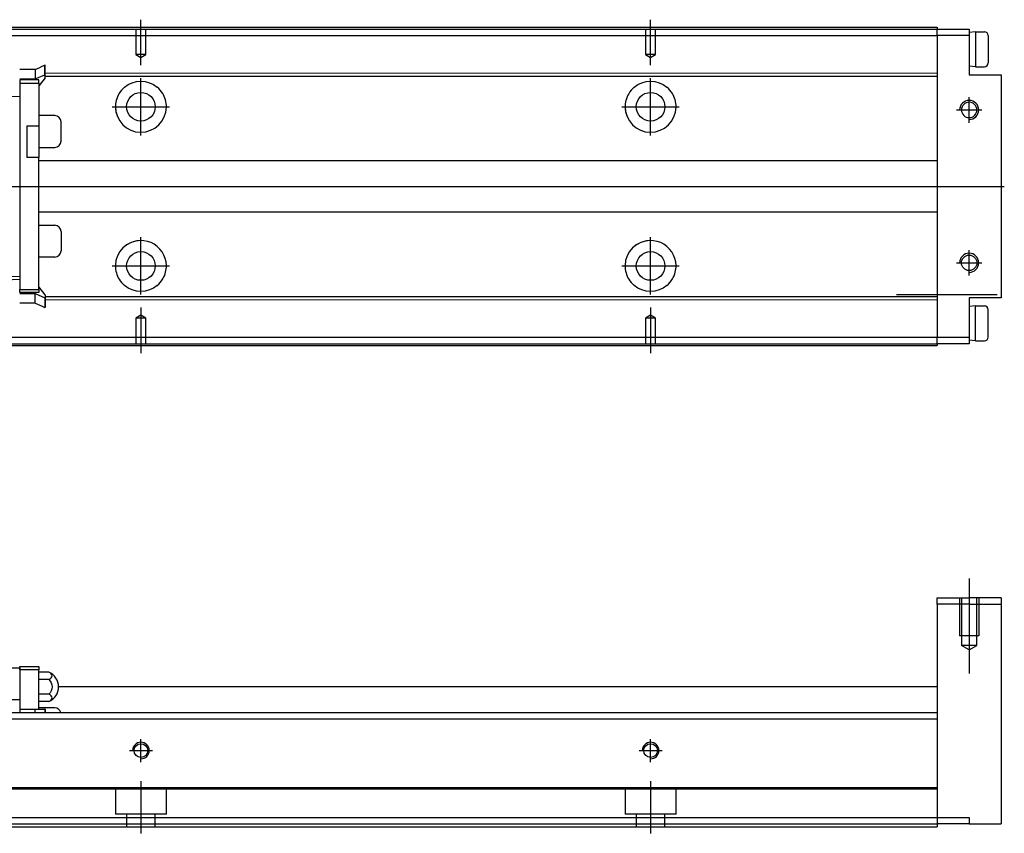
# Model space of a CAD drawing. Header units: millimetres. Extents: x -580 to 3135, y 49 to 860.
# Tile 6 of 24: x -310 to -156, y 274 to 401. Entities that reach past the tile are written whole.
import ezdxf
from ezdxf.lldxf.tags import DXFTag

# ---------------------------------------------------------------- set-up
doc = ezdxf.new("R2010")
doc.units = ezdxf.units.MM
doc.layers.get('0').update_dxf_attribs({"linetype": 'CONTINUOUS'})
tags = doc.linetypes.add('DASHED', pattern=[25.72, 12.86, -12.86]).pattern_tags.tags
tags[6:7] = [DXFTag(74, 4), DXFTag(75, 0), DXFTag(340, '0'), DXFTag(46, 0.0), DXFTag(50, 0.0), DXFTag(44, 0.0), DXFTag(45, 0.0)]
tags[4:5] = [DXFTag(74, 4), DXFTag(75, 0), DXFTag(340, '0'), DXFTag(46, 0.0), DXFTag(50, 0.0), DXFTag(44, 0.0), DXFTag(45, 0.0)]

msp = doc.modelspace()

# ---------------------------------------------------------------- linework, layer by layer
for p, q in [((-291.1, 394.11), (-291.1, 401.26)), ((-211.1, 394.11), (-211.1, 401.26)), ((-160.09, 399.37), (-161.09, 399.27)), ((-161.09, 399.27), (-161.09, 393.97)), ((-160.09, 399.37), (-158.69, 399.37)), ((-160.09, 399.37), (-160.09, 393.87)), ((-158.09, 398.77), (-158.09, 394.47)), ((-160.09, 393.87), (-161.09, 393.97)), ((-160.09, 393.87), (-158.69, 393.87)), ((-291.1, 383.09), (-291.1, 392.09)), ((-211.1, 383.09), (-211.1, 392.09)), ((-161.09, 385.09), (-161.09, 389.09)), ((-295.6, 387.59), (-286.6, 387.59)), ((-215.6, 387.59), (-206.6, 387.59)), ((-163.09, 387.09), (-159.09, 387.09)), ((-377.4, 375.09), (-155.58, 375.09)), ((-291.1, 358.09), (-291.1, 367.09)), ((-211.1, 358.09), (-211.1, 367.09)), ((-161.09, 361.09), (-161.09, 365.09)), ((-295.6, 362.59), (-286.6, 362.59)), ((-215.6, 362.59), (-206.6, 362.59)), ((-163.09, 363.09), (-159.09, 363.09)), ((-172.51, 358.09), (-156.68, 358.09)), ((-291.1, 356.08), (-291.1, 348.92)), ((-211.1, 356.08), (-211.1, 348.92)), ((-160.09, 356.32), (-161.09, 356.22)), ((-160.09, 356.32), (-158.69, 356.32)), ((-160.09, 350.82), (-160.09, 356.32)), ((-158.09, 351.42), (-158.09, 355.72)), ((-160.09, 350.82), (-161.09, 350.92)), ((-160.09, 350.82), (-158.69, 350.82)), ((-161.09, 313.5), (-161.09, 298.58)), ((-477.1, 292.5), (-166.09, 292.5))]:
    msp.add_line(p, q)
at = {"linetype": 'Continuous'}
for p, q in [((-341.61, 398.79), (-166.09, 398.79)), ((-341.16, 399.79), (-166.09, 399.79)), ((-166.09, 400.09), (-166.09, 399.79)), ((-166.09, 399.79), (-161.09, 399.79)), ((-166.09, 399.79), (-166.09, 399.79)), ((-166.09, 399.79), (-166.09, 399.79)), ((-166.09, 398.79), (-166.09, 399.79)), ((-166.09, 398.79), (-166.09, 351.39)), ((-161.09, 398.79), (-166.09, 398.79)), ((-161.09, 399.79), (-161.09, 398.79)), ((-161.09, 398.79), (-161.09, 392.59)), ((-306.12, 394.11), (-306.19, 394.11)), ((-307.72, 393.44), (-310.12, 393.44)), ((-307.72, 391.95), (-306.19, 392.62)), ((-306.12, 392.62), (-306.19, 392.62)), ((-306.12, 392.9), (-166.09, 392.89)), ((-306.12, 392.15), (-306.12, 392.62)), ((-161.09, 392.59), (-156.09, 392.59)), ((-156.09, 392.59), (-156.09, 357.59)), ((-310.12, 391.95), (-307.72, 391.95)), ((-310.12, 391.8), (-310.12, 391.3)), ((-307.12, 391.8), (-310.12, 391.8)), ((-310.12, 391.3), (-310.12, 358.9)), ((-310.12, 391.3), (-307.12, 391.3)), ((-307.72, 392.46), (-307.72, 391.95)), ((-307.12, 391.3), (-307.12, 391.8)), ((-307.12, 391.3), (-307.12, 384.6)), ((-306.12, 392.15), (-307.07, 390.95)), ((-306.12, 392.4), (-166.09, 392.39)), ((-307.07, 390.95), (-307.12, 390.95)), ((-320.12, 389.35), (-310.12, 389.21)), ((-304.62, 386.2), (-307.12, 386.2)), ((-303.62, 382.2), (-303.62, 385.2)), ((-309.02, 384.6), (-309.02, 379.6)), ((-309.02, 384.6), (-307.12, 384.6)), ((-307.12, 384.6), (-307.12, 379.6)), ((-307.12, 381.2), (-304.62, 381.2)), ((-307.12, 379.6), (-309.02, 379.6)), ((-307.12, 358.9), (-307.12, 379.6)), ((-166.09, 379.09), (-307.12, 379.1)), ((-307.12, 371.1), (-166.09, 371.09)), ((-307.12, 368.98), (-304.62, 368.98)), ((-303.62, 367.98), (-303.62, 364.98)), ((-304.62, 363.98), (-307.12, 363.98)), ((-320.12, 360.85), (-310.12, 361)), ((-310.12, 360.45), (-320.12, 360.1)), ((-310.12, 358.9), (-307.12, 358.9)), ((-310.12, 358.4), (-310.12, 358.9)), ((-307.07, 359.25), (-307.12, 359.25)), ((-307.12, 358.9), (-307.12, 358.4)), ((-306.12, 358.05), (-307.07, 359.25)), ((-307.12, 358.4), (-310.12, 358.4)), ((-310.12, 358.25), (-307.72, 358.25)), ((-307.72, 357.74), (-307.72, 358.25)), ((-307.72, 358.25), (-306.19, 357.58)), ((-306.12, 357.58), (-306.19, 357.58)), ((-306.12, 358.05), (-306.12, 357.58)), ((-306.12, 357.8), (-166.09, 357.79)), ((-306.12, 357.3), (-166.09, 357.29)), ((-156.09, 357.59), (-161.09, 357.59)), ((-161.09, 357.59), (-161.09, 351.39)), ((-307.72, 356.76), (-310.12, 356.76)), ((-306.12, 356.09), (-306.19, 356.09)), ((-363.18, 351.39), (-166.09, 351.39)), ((-166.09, 351.39), (-161.09, 351.39)), ((-166.09, 350.39), (-166.09, 351.39)), ((-161.09, 351.39), (-161.09, 350.39)), ((-363.63, 350.39), (-166.09, 350.39)), ((-161.09, 350.39), (-166.09, 350.39)), ((-166.09, 350.39), (-166.09, 350.39)), ((-166.09, 350.39), (-166.09, 350.39)), ((-166.09, 350.39), (-166.09, 350.1)), ((-166.09, 310.5), (-161.09, 310.5)), ((-166.09, 309.5), (-166.09, 310.5)), ((-161.09, 309.5), (-166.09, 309.5)), ((-166.09, 309.5), (-166.09, 276)), ((-156.09, 310.5), (-161.09, 310.5)), ((-161.09, 309.5), (-156.09, 309.5)), ((-156.09, 310.5), (-156.09, 275)), ((-371.12, 299.5), (-310.12, 299.5)), ((-310.12, 299.2), (-310.12, 299.7)), ((-310.12, 299.7), (-307.12, 299.7)), ((-310.12, 299.5), (-310.12, 299.2)), ((-310.12, 299.2), (-310.12, 294.39)), ((-307.12, 299.2), (-310.12, 299.2)), ((-307.12, 299.7), (-307.12, 299.2)), ((-307.12, 293), (-307.12, 299.2)), ((-305.57, 298.81), (-307.12, 298.81)), ((-305.57, 297.66), (-307.12, 297.66)), ((-305.57, 295.35), (-307.12, 295.35)), ((-166.09, 296.5), (-304.02, 296.5)), ((-371.12, 294.5), (-310.12, 294.5)), ((-310.12, 294.5), (-310.12, 292.51)), ((-305.57, 294.19), (-307.12, 294.19)), ((-416.1, 292.5), (-166.09, 292.5)), ((-310.12, 293), (-307.72, 293)), ((-307.72, 292.5), (-307.72, 293)), ((-307.72, 293), (-306.19, 293)), ((-304.62, 293.2), (-307.12, 293.2)), ((-306.19, 293), (-306.19, 292.5)), ((-306.12, 293), (-306.19, 293)), ((-306.12, 293), (-306.12, 292.5)), ((-166.09, 292.5), (-166.09, 291.5)), ((-416.1, 291.5), (-166.09, 291.5)), ((-166.09, 291.5), (-166.09, 281)), ((-166.09, 280.71), (-166.09, 276)), ((-416.1, 276), (-300.93, 276)), ((-300.93, 276), (-166.09, 276)), ((-166.09, 276), (-161.09, 276)), ((-166.09, 276), (-166.09, 274.5)), ((-166.09, 276), (-166.09, 276)), ((-161.09, 276), (-161.09, 275)), ((-416.1, 274.5), (-300.93, 274.5)), ((-300.93, 274.5), (-166.09, 274.5)), ((-161.09, 275), (-166.09, 275)), ((-161.09, 275), (-156.09, 275))]:
    msp.add_line(p, q, dxfattribs=at)
at = {"linetype": 'DASHED', "ltscale": 0.1}
for p, q in [((-291.9, 399.79), (-291.9, 395.79)), ((-290.3, 395.79), (-290.3, 399.79)), ((-211.9, 399.79), (-211.9, 395.79)), ((-210.3, 395.79), (-210.3, 399.79)), ((-291.9, 395.79), (-291.1, 395.33)), ((-290.3, 395.79), (-291.9, 395.79)), ((-291.1, 395.33), (-290.3, 395.79)), ((-211.9, 395.79), (-211.1, 395.33)), ((-210.3, 395.79), (-211.9, 395.79)), ((-211.1, 395.33), (-210.3, 395.79)), ((-291.1, 354.85), (-291.9, 354.39)), ((-291.9, 354.39), (-291.9, 350.39)), ((-290.3, 354.39), (-291.9, 354.39)), ((-290.3, 354.39), (-291.1, 354.85)), ((-290.3, 350.39), (-290.3, 354.39)), ((-211.1, 354.85), (-211.9, 354.39)), ((-211.9, 354.39), (-211.9, 350.39)), ((-210.3, 354.39), (-211.9, 354.39)), ((-210.3, 354.39), (-211.1, 354.85)), ((-210.3, 350.39), (-210.3, 354.39)), ((-162.59, 310.5), (-162.59, 304.5)), ((-162.3, 310.5), (-162.3, 303)), ((-161.09, 310.5), (-161.09, 309.5)), ((-159.88, 303), (-159.88, 310.5)), ((-159.59, 310.5), (-159.59, 304.5)), ((-159.59, 304.5), (-162.59, 304.5)), ((-159.88, 303), (-162.3, 303)), ((-161.09, 302.3), (-162.3, 303)), ((-161.09, 302.3), (-159.88, 303)), ((-392.1, 280.5), (-300.93, 280.5)), ((-302.09, 280.51), (-302.09, 280.51)), ((-302.09, 280.5), (-166.09, 280.5)), ((-295.1, 280.51), (-295.1, 276.5)), ((-287.1, 276.5), (-287.1, 280.51)), ((-215.1, 280.51), (-215.1, 276.5)), ((-207.1, 276.5), (-207.1, 280.51)), ((-166.09, 280.5), (-167.12, 280.5)), ((-166.09, 281), (-166.09, 280.71)), ((-287.1, 276.5), (-295.1, 276.5)), ((-293.35, 276.5), (-293.35, 274.5)), ((-288.85, 274.5), (-288.85, 276.5)), ((-207.1, 276.5), (-215.1, 276.5)), ((-213.35, 276.5), (-213.35, 274.5)), ((-208.85, 274.5), (-208.85, 276.5))]:
    msp.add_line(p, q, dxfattribs=at)
at = {"linetype": 'DASHED'}
for p, q in [((-310.12, 294.39), (-310.12, 293)), ((-291.9, 286.5), (-291.9, 286.5)), ((-291.9, 286.5), (-291.9, 286.5)), ((-290.3, 286.5), (-290.3, 286.5)), ((-290.3, 286.5), (-290.3, 286.5)), ((-211.9, 286.5), (-211.9, 286.5)), ((-211.9, 286.5), (-211.9, 286.5)), ((-210.3, 286.5), (-210.3, 286.5)), ((-210.3, 286.5), (-210.3, 286.5))]:
    msp.add_line(p, q, dxfattribs=at)
at = {"ltscale": 0.3}
for p, q in [((-291.1, 284.7), (-291.1, 288.3)), ((-291.1, 284.7), (-291.1, 288.3)), ((-211.1, 284.7), (-211.1, 288.3)), ((-211.1, 284.7), (-211.1, 288.3)), ((-292.9, 286.5), (-289.3, 286.5)), ((-292.9, 286.5), (-289.3, 286.5)), ((-212.9, 286.5), (-209.3, 286.5)), ((-212.9, 286.5), (-209.3, 286.5)), ((-291.1, 281.71), (-291.1, 273.5)), ((-291.1, 281.71), (-291.1, 273.5)), ((-211.1, 281.71), (-211.1, 273.5)), ((-211.1, 281.71), (-211.1, 273.5))]:
    msp.add_line(p, q, dxfattribs=at)
at = {"linetype": 'Continuous'}
for centre, radius in [((-291.1, 387.59), 2.25), ((-211.1, 387.59), 2.25), ((-291.1, 362.59), 2.25), ((-211.1, 362.59), 2.25), ((-161.09, 363.09), 1.21)]:
    msp.add_circle(centre, radius, dxfattribs=at)
at = {"linetype": 'Continuous', "extrusion": (0, 0, -1)}
msp.add_circle((161.09, 387.09), 1.21, dxfattribs=at)
for centre in [(-291.1, 286.5), (-211.1, 286.5)]:
    msp.add_circle(centre, 1.08)
for centre, radius, start, end in [((-158.69, 398.77), 0.6, 0, 90), ((-158.69, 394.47), 0.6, 270, 0), ((-161.09, 387.09), 1.5, 270, 180), ((-161.09, 363.09), 1.5, 270, 180), ((-158.69, 355.72), 0.6, 0, 90), ((-158.69, 351.42), 0.6, 270, 0), ((-291.1, 286.5), 1.3, 270, 180), ((-211.1, 286.5), 1.3, 270, 180)]:
    msp.add_arc(centre, radius, start, end)
for centre, start, end in [((291.1, 387.59), 50.0829, 129.9171), ((211.1, 387.59), 50.0829, 129.9171), ((291.1, 362.59), 230.0829, 309.9171), ((211.1, 362.59), 230.0829, 309.9171)]:
    msp.add_arc(centre, 4, start, end, dxfattribs=at)
at = {"linetype": 'Continuous'}
for centre, radius, start, end in [((-291.1, 387.59), 4, 180, 359.2891), ((-291.1, 387.59), 4, 180.7109, 200.7061), ((-211.1, 387.59), 4, 180, 359.2891), ((-211.1, 387.59), 4, 180.7109, 200.7061), ((-304.62, 385.2), 1, 0, 90), ((-304.62, 382.2), 1, 270, 0), ((-304.62, 367.98), 1, 0, 90), ((-291.1, 362.59), 4, 90, 179.2891), ((-291.1, 362.59), 4, 0.7109, 132.4187), ((-211.1, 362.59), 4, 90, 179.2891), ((-211.1, 362.59), 4, 0.7109, 132.4187), ((-304.62, 364.98), 1, 270, 0), ((-306.52, 296.5), 2.5, 0, 67.4822), ((-306.52, 296.5), 2.5, 292.5178, 0), ((-304.62, 292.2), 1, 17.4516, 90)]:
    msp.add_arc(centre, radius, start, end, dxfattribs=at)
at = {"linetype": 'Continuous', "extrusion": (1e-16, 0, -1)}
msp.add_arc((306.52, 296.5), 1.5, 129.664, 230.336, dxfattribs=at)
at = {"linetype": 'Continuous'}
for centre in [(-306.52, 298.24), (-306.52, 294.77)]:
    msp.add_ellipse(centre, major_axis=(-1.5, 0), ratio=0.5, start_param=2.263064, end_param=4.020121, dxfattribs=at)
for points, degree in [([(-341.16, 399.79), (-166.09, 399.79)], 1), ([(-341.02, 400.09), (-166.09, 400.09)], 1), ([(-307.72, 393.44), (-307.21, 393.66), (-306.7, 393.89), (-306.19, 394.11)], 3), ([(-307.72, 356.76), (-307.21, 356.54), (-306.7, 356.32), (-306.19, 356.09)], 3), ([(-363.77, 350.1), (-166.09, 350.1)], 1), ([(-363.63, 350.39), (-166.09, 350.39)], 1), ([(-416.1, 280.71), (-300.93, 280.71)], 1), ([(-300.93, 280.71), (-166.09, 280.71)], 1)]:
    msp.add_open_spline(points, degree=degree, dxfattribs=at)
for points, knots in [([(-306.19, 392.62), (-306.19, 393.15), (-306.19, 393.49), (-306.19, 393.85), (-306.19, 393.95), (-306.19, 394.07), (-306.19, 394.1), (-306.19, 394.11)], [0, 0, 0, 0, 0.50414, 0.50414, 0.777493, 0.777493, 1, 1, 1, 1]), ([(-307.72, 393.44), (-307.72, 393.43), (-307.72, 393.41), (-307.72, 393.33), (-307.72, 393.26), (-307.72, 393), (-307.72, 392.75), (-307.72, 392.46)], [0, 0, 0, 0, 0.196974, 0.196974, 0.464649, 0.464649, 1, 1, 1, 1]), ([(-293.66, 390.66), (-294, 390.38), (-294.3, 390.03), (-294.73, 389.32), (-294.88, 388.95), (-295.06, 388.24), (-295.1, 387.89), (-295.1, 387.54)], [0, 0, 0, 0, 0.397367, 0.397367, 0.72214, 0.72214, 1, 1, 1, 1]), ([(-287.1, 387.54), (-287.09, 387.92), (-287.15, 388.31), (-287.35, 389.03), (-287.5, 389.37), (-287.91, 390.05), (-288.2, 390.38), (-288.53, 390.66)], [0, 0, 0, 0, 0.307207, 0.307207, 0.612248, 0.612248, 1, 1, 1, 1]), ([(-213.66, 390.66), (-214, 390.38), (-214.3, 390.03), (-214.73, 389.32), (-214.88, 388.95), (-215.06, 388.24), (-215.1, 387.89), (-215.1, 387.54)], [0, 0, 0, 0, 0.397367, 0.397367, 0.72214, 0.72214, 1, 1, 1, 1]), ([(-207.1, 387.54), (-207.09, 387.92), (-207.15, 388.31), (-207.35, 389.03), (-207.5, 389.37), (-207.91, 390.05), (-208.2, 390.38), (-208.53, 390.66)], [0, 0, 0, 0, 0.307207, 0.307207, 0.612248, 0.612248, 1, 1, 1, 1]), ([(-295.1, 362.64), (-295.1, 362.26), (-295.05, 361.87), (-294.85, 361.16), (-294.7, 360.82), (-294.28, 360.13), (-293.99, 359.8), (-293.66, 359.52)], [0, 0, 0, 0, 0.307207, 0.307207, 0.612248, 0.612248, 1, 1, 1, 1]), ([(-288.53, 359.52), (-288.19, 359.81), (-287.9, 360.15), (-287.47, 360.87), (-287.32, 361.23), (-287.14, 361.94), (-287.09, 362.29), (-287.1, 362.64)], [0, 0, 0, 0, 0.397367, 0.397367, 0.72214, 0.72214, 1, 1, 1, 1]), ([(-215.1, 362.64), (-215.1, 362.26), (-215.05, 361.87), (-214.85, 361.16), (-214.7, 360.82), (-214.28, 360.13), (-213.99, 359.8), (-213.66, 359.52)], [0, 0, 0, 0, 0.307207, 0.307207, 0.612248, 0.612248, 1, 1, 1, 1]), ([(-208.53, 359.52), (-208.19, 359.81), (-207.9, 360.15), (-207.47, 360.87), (-207.32, 361.23), (-207.14, 361.94), (-207.09, 362.29), (-207.1, 362.64)], [0, 0, 0, 0, 0.397367, 0.397367, 0.72214, 0.72214, 1, 1, 1, 1])]:
    msp.add_open_spline(points, degree=3, knots=knots, dxfattribs=at)
for points, weights in [([(-306.12, 392.62), (-306.12, 394.04), (-306.12, 394.11)], [0.986230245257, 0.833597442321, 1]), ([(-307.72, 356.76), (-307.72, 356.81), (-307.72, 357.74)], [1, 0.826415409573, 1]), ([(-306.19, 357.58), (-306.19, 356.16), (-306.19, 356.09)], [0.986404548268, 0.833503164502, 0.999998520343]), ([(-306.12, 357.58), (-306.12, 356.16), (-306.12, 356.09)], [0.986230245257, 0.833597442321, 1])]:
    msp.add_rational_spline(points, weights, degree=2, dxfattribs=at)
at = {"linetype": 'DASHED', "ltscale": 0.1}
for points in [[(-416.1, 275), (-300.93, 275)], [(-300.93, 275), (-166.09, 275)]]:
    msp.add_open_spline(points, degree=1, dxfattribs=at)

doc.saveas('drawing.dxf')
